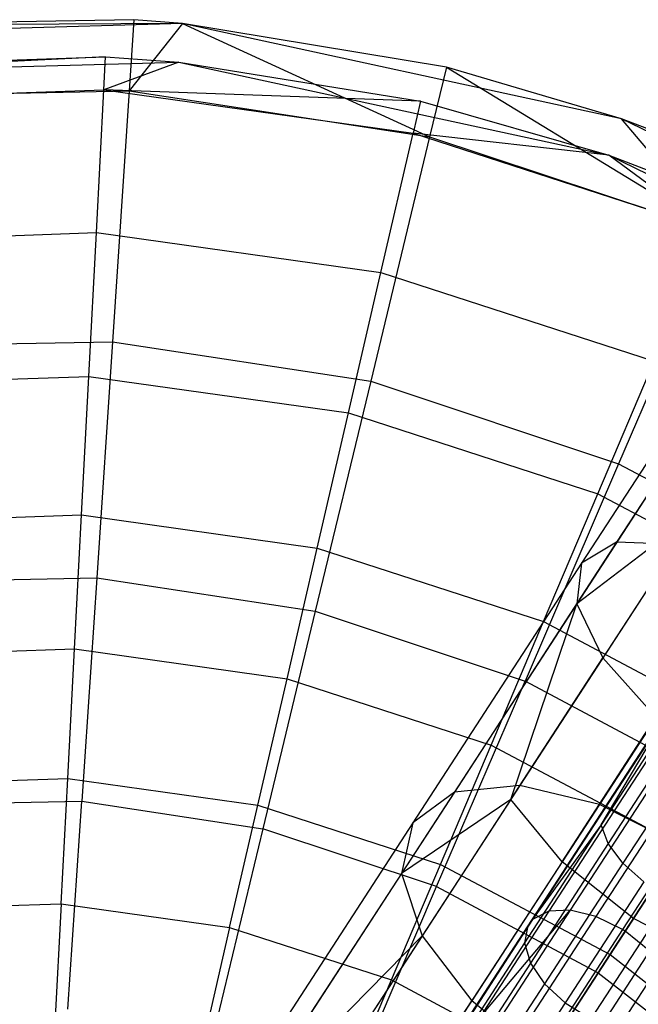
# Model space of a CAD drawing. Extents: x 1.6 to 24.9, y -15.7 to 0.
# Tile 129 of 246: x 5.5 to 6.8, y -10 to -8. Entities that reach past the tile are written whole.
import ezdxf

# ---------------------------------------------------------------- set-up
doc = ezdxf.new("R2010")
doc.units = 0
doc.header["$LTSCALE"] = 2.54
doc.layers.get('0').update_dxf_attribs({"color": 13, "linetype": 'CONTINUOUS'})

# ---------------------------------------------------------------- blocks, each defined once
blk = doc.blocks.new('ARES-203-D_STL')
at = {"color": 0}
for p, q in [((5.8131, -7.969, 11.7859), (4.8854, -7.9952, 11.7859)), ((5.8131, -7.969, 11.7859), (4.8854, -7.9952, 11.7859)), ((5.7129, -7.961, 11.2859), (5.06, -7.9731, 11.2859)), ((5.7129, -7.961, 11.2859), (5.06, -7.9731, 11.2859)), ((5.8131, -7.969, 11.7859), (5.06, -7.9731, 11.2859)), ((5.8131, -7.969, 11.7859), (5.06, -7.9731, 11.2859)), ((5.7129, -7.961, 11.2859), (5.7031, -8.1084, 11.2625)), ((5.7129, -7.961, 11.2859), (5.7031, -8.1084, 11.2625)), ((5.8131, -7.969, 11.2859), (5.7031, -8.1084, 11.2625)), ((5.8131, -7.969, 11.2859), (5.7031, -8.1084, 11.2625)), ((5.8131, -7.969, 11.7859), (5.7129, -7.961, 11.2859)), ((5.8131, -7.969, 11.2859), (5.7129, -7.961, 11.2859)), ((5.8131, -7.969, 11.7859), (5.7129, -7.961, 11.2859)), ((5.8131, -7.969, 11.2859), (5.7129, -7.961, 11.2859)), ((6.7202, -8.1657, 11.7859), (5.8131, -7.969, 11.7859)), ((6.3584, -8.0595, 11.2859), (5.8131, -7.969, 11.7859)), ((6.7202, -8.1657, 11.7859), (5.8131, -7.969, 11.7859)), ((6.3584, -8.0595, 11.2859), (5.8131, -7.969, 11.7859)), ((6.3584, -8.0595, 11.2859), (5.8131, -7.969, 11.2859)), ((5.8131, -7.969, 11.2859), (5.8131, -7.969, 11.7859)), ((5.8131, -7.969, 11.2859), (5.8131, -7.969, 11.7859)), ((5.8131, -7.969, 11.2859), (6.3238, -8.2031, 11.2625)), ((5.8131, -7.969, 11.2859), (6.3238, -8.2031, 11.2625)), ((6.3584, -8.0595, 11.2859), (5.8131, -7.969, 11.2859)), ((5.6543, -8.0377, 11.3549), (4.8973, -8.0743, 11.7859)), ((5.6543, -8.0377, 11.3549), (4.8973, -8.0743, 11.7859)), ((4.9976, -8.0606, 11.3549), (5.6543, -8.0377, 11.3549)), ((4.9976, -8.0606, 11.3549), (5.6543, -8.0377, 11.3549)), ((5.6507, -8.106, 11.3436), (5.6543, -8.0377, 11.3549)), ((5.6507, -8.106, 11.3436), (5.6543, -8.0377, 11.3549)), ((5.6543, -8.0377, 11.3549), (5.8057, -8.0487, 11.7859)), ((5.6543, -8.0377, 11.3549), (5.8057, -8.0487, 11.7859)), ((5.6543, -8.0377, 11.3549), (5.8057, -8.0487, 11.3549)), ((5.6543, -8.0377, 11.3549), (5.8057, -8.0487, 11.3549)), ((4.8973, -8.0743, 11.7859), (5.8057, -8.0487, 11.7859)), ((4.8973, -8.0743, 11.7859), (5.8057, -8.0487, 11.7859)), ((5.8057, -8.0487, 11.3549), (5.6507, -8.106, 11.3436)), ((5.8057, -8.0487, 11.3549), (5.6507, -8.106, 11.3436)), ((5.8057, -8.0487, 11.7859), (6.694, -8.2412, 11.7859)), ((5.8057, -8.0487, 11.3549), (5.8057, -8.0487, 11.7859)), ((5.8057, -8.0487, 11.3549), (5.8057, -8.0487, 11.7859)), ((5.8057, -8.0487, 11.3549), (6.694, -8.2412, 11.7859)), ((5.8057, -8.0487, 11.7859), (6.694, -8.2412, 11.7859)), ((5.8057, -8.0487, 11.3549), (6.694, -8.2412, 11.7859)), ((5.8057, -8.0487, 11.3549), (6.3051, -8.1292, 11.3549)), ((5.8057, -8.0487, 11.3549), (6.3051, -8.1292, 11.3549)), ((6.3584, -8.0595, 11.2859), (6.3238, -8.2031, 11.2625)), ((6.3584, -8.0595, 11.2859), (6.3238, -8.2031, 11.2625)), ((6.7202, -8.1657, 11.7859), (6.3584, -8.0595, 11.2859)), ((6.7202, -8.1657, 11.2859), (6.3584, -8.0595, 11.2859)), ((6.7202, -8.1657, 11.7859), (6.3584, -8.0595, 11.2859)), ((6.3584, -8.0595, 11.2859), (6.9197, -8.4014, 11.2625)), ((6.3584, -8.0595, 11.2859), (6.9197, -8.4014, 11.2625)), ((6.7202, -8.1657, 11.2859), (6.3584, -8.0595, 11.2859)), ((5.0059, -8.1285, 11.3436), (5.6507, -8.106, 11.3436)), ((5.0059, -8.1285, 11.3436), (5.6507, -8.106, 11.3436)), ((5.0752, -8.12, 11.2625), (5.7031, -8.1084, 11.2625)), ((5.0752, -8.12, 11.2625), (5.7031, -8.1084, 11.2625)), ((5.6353, -8.4011, 11.2801), (5.6507, -8.106, 11.3436)), ((5.6353, -8.4011, 11.2801), (5.6507, -8.106, 11.3436)), ((6.3051, -8.1292, 11.3549), (5.6507, -8.106, 11.3436)), ((5.6507, -8.106, 11.3436), (6.2897, -8.1958, 11.3436)), ((6.3051, -8.1292, 11.3549), (5.6507, -8.106, 11.3436)), ((5.6507, -8.106, 11.3436), (6.2897, -8.1958, 11.3436)), ((5.7031, -8.1084, 11.2625), (5.6685, -8.6271, 11.1309)), ((5.7031, -8.1084, 11.2625), (5.6685, -8.6271, 11.1309)), ((5.7031, -8.1084, 11.2625), (6.3238, -8.2031, 11.2625)), ((5.7031, -8.1084, 11.2625), (6.3238, -8.2031, 11.2625)), ((6.3051, -8.1292, 11.3549), (6.2897, -8.1958, 11.3436)), ((6.3051, -8.1292, 11.3549), (6.2897, -8.1958, 11.3436)), ((6.3051, -8.1292, 11.3549), (6.694, -8.2412, 11.7859)), ((6.3051, -8.1292, 11.3549), (6.694, -8.2412, 11.7859)), ((6.3051, -8.1292, 11.3549), (6.694, -8.2412, 11.3549)), ((6.3051, -8.1292, 11.3549), (6.694, -8.2412, 11.3549)), ((7.5539, -8.5737, 11.7859), (6.7202, -8.1657, 11.7859)), ((6.978, -8.2657, 11.2859), (6.7202, -8.1657, 11.7859)), ((7.5539, -8.5737, 11.7859), (6.7202, -8.1657, 11.7859)), ((6.978, -8.2657, 11.2859), (6.7202, -8.1657, 11.7859)), ((6.978, -8.2657, 11.2859), (6.7202, -8.1657, 11.2859)), ((6.7202, -8.1657, 11.2859), (6.7202, -8.1657, 11.7859)), ((6.7202, -8.1657, 11.2859), (6.7202, -8.1657, 11.7859)), ((6.978, -8.2657, 11.2859), (6.7202, -8.1657, 11.2859)), ((6.9197, -8.4014, 11.2625), (6.7202, -8.1657, 11.2859)), ((6.9197, -8.4014, 11.2625), (6.7202, -8.1657, 11.2859)), ((6.3238, -8.2031, 11.2625), (6.2021, -8.7085, 11.1309)), ((6.3238, -8.2031, 11.2625), (6.2021, -8.7085, 11.1309)), ((6.2232, -8.4838, 11.2801), (6.2897, -8.1958, 11.3436)), ((6.2232, -8.4838, 11.2801), (6.2897, -8.1958, 11.3436)), ((6.694, -8.2412, 11.3549), (6.2897, -8.1958, 11.3436)), ((6.2897, -8.1958, 11.3436), (6.9033, -8.3952, 11.3436)), ((6.694, -8.2412, 11.3549), (6.2897, -8.1958, 11.3436)), ((6.2897, -8.1958, 11.3436), (6.9033, -8.3952, 11.3436)), ((6.3238, -8.2031, 11.2625), (6.9197, -8.4014, 11.2625)), ((6.3238, -8.2031, 11.2625), (6.9197, -8.4014, 11.2625)), ((6.694, -8.2412, 11.7859), (7.5103, -8.6407, 11.7859)), ((6.694, -8.2412, 11.7859), (7.5103, -8.6407, 11.7859)), ((6.694, -8.2412, 11.7859), (6.9301, -8.3322, 11.3549)), ((6.694, -8.2412, 11.7859), (6.9301, -8.3322, 11.3549)), ((6.694, -8.2412, 11.7859), (6.694, -8.2412, 11.3549)), ((6.694, -8.2412, 11.3549), (6.9301, -8.3322, 11.3549)), ((6.694, -8.2412, 11.7859), (6.694, -8.2412, 11.3549)), ((6.9033, -8.3952, 11.3436), (6.694, -8.2412, 11.3549)), ((6.694, -8.2412, 11.3549), (6.9301, -8.3322, 11.3549)), ((6.9033, -8.3952, 11.3436), (6.694, -8.2412, 11.3549)), ((5.0419, -8.4219, 11.2801), (5.6353, -8.4011, 11.2801)), ((5.0419, -8.4219, 11.2801), (5.6353, -8.4011, 11.2801)), ((5.6197, -8.6984, 11.1902), (5.6353, -8.4011, 11.2801)), ((5.6197, -8.6984, 11.1902), (5.6353, -8.4011, 11.2801)), ((5.6353, -8.4011, 11.2801), (6.2232, -8.4838, 11.2801)), ((5.6353, -8.4011, 11.2801), (6.2232, -8.4838, 11.2801)), ((6.9197, -8.4014, 11.2625), (6.7143, -8.879, 11.1309)), ((6.9197, -8.4014, 11.2625), (6.7143, -8.879, 11.1309)), ((6.1562, -8.7739, 11.1902), (6.2232, -8.4838, 11.2801)), ((6.1562, -8.7739, 11.1902), (6.2232, -8.4838, 11.2801)), ((6.2232, -8.4838, 11.2801), (6.7879, -8.6672, 11.2801)), ((6.2232, -8.4838, 11.2801), (6.7879, -8.6672, 11.2801)), ((7.0692, -8.4888, 2.8419), (6.7103, -9.0415, 3.0767)), ((7.0692, -8.4888, 2.8419), (6.7103, -9.0415, 3.0767)), ((7.0108, -8.5102, 2.6611), (6.6377, -9.0848, 2.9053)), ((7.0108, -8.5102, 2.6611), (6.6377, -9.0848, 2.9053)), ((7.0151, -8.5721, 2.4803), (6.6277, -9.1687, 2.7338)), ((7.0151, -8.5721, 2.4803), (6.6277, -9.1687, 2.7338)), ((5.1288, -8.637, 11.1309), (5.6685, -8.6271, 11.1309)), ((5.1288, -8.637, 11.1309), (5.6685, -8.6271, 11.1309)), ((5.6685, -8.6271, 11.1309), (5.636, -9.1151, 10.9263)), ((5.6685, -8.6271, 11.1309), (5.636, -9.1151, 10.9263)), ((5.6685, -8.6271, 11.1309), (6.2021, -8.7085, 11.1309)), ((5.6685, -8.6271, 11.1309), (6.2021, -8.7085, 11.1309)), ((6.6715, -8.9413, 11.1902), (6.7879, -8.6672, 11.2801)), ((6.6715, -8.9413, 11.1902), (6.7879, -8.6672, 11.2801)), ((5.0782, -8.7174, 11.1902), (5.6197, -8.6984, 11.1902)), ((5.0782, -8.7174, 11.1902), (5.6197, -8.6984, 11.1902)), ((5.6047, -8.985, 11.0762), (5.6197, -8.6984, 11.1902)), ((5.6047, -8.985, 11.0762), (5.6197, -8.6984, 11.1902)), ((5.6197, -8.6984, 11.1902), (6.1562, -8.7739, 11.1902)), ((5.6197, -8.6984, 11.1902), (6.1562, -8.7739, 11.1902)), ((6.2021, -8.7085, 11.1309), (6.0876, -9.184, 10.9263)), ((6.2021, -8.7085, 11.1309), (6.0876, -9.184, 10.9263)), ((6.2021, -8.7085, 11.1309), (6.7143, -8.879, 11.1309)), ((6.2021, -8.7085, 11.1309), (6.7143, -8.879, 11.1309)), ((6.0917, -9.0535, 11.0762), (6.1562, -8.7739, 11.1902)), ((6.0917, -9.0535, 11.0762), (6.1562, -8.7739, 11.1902)), ((6.1562, -8.7739, 11.1902), (6.6715, -8.9413, 11.1902)), ((6.1562, -8.7739, 11.1902), (6.6715, -8.9413, 11.1902)), ((6.7143, -8.879, 11.1309), (6.5211, -9.3282, 10.9263)), ((6.7143, -8.879, 11.1309), (6.5211, -9.3282, 10.9263)), ((6.7143, -8.879, 11.1309), (7.1903, -9.1335, 11.1309)), ((6.7143, -8.879, 11.1309), (7.1903, -9.1335, 11.1309)), ((6.5594, -9.2054, 11.0762), (6.6715, -8.9413, 11.1902)), ((6.5594, -9.2054, 11.0762), (6.6715, -8.9413, 11.1902)), ((6.6715, -8.9413, 11.1902), (7.1499, -9.1957, 11.1902)), ((6.6715, -8.9413, 11.1902), (7.1499, -9.1957, 11.1902)), ((5.1132, -9.0022, 11.0762), (5.6047, -8.985, 11.0762)), ((5.1132, -9.0022, 11.0762), (5.6047, -8.985, 11.0762)), ((5.5902, -9.2618, 10.9375), (5.6047, -8.985, 11.0762)), ((5.5902, -9.2618, 10.9375), (5.6047, -8.985, 11.0762)), ((5.6047, -8.985, 11.0762), (6.0917, -9.0535, 11.0762)), ((5.6047, -8.985, 11.0762), (6.0917, -9.0535, 11.0762)), ((6.8788, -8.977, 2.4441), (6.6277, -9.1687, 2.7338)), ((6.8788, -8.977, 2.4441), (6.6277, -9.1687, 2.7338)), ((6.8788, -8.977, 2.4441), (6.6817, -9.2805, 2.5884)), ((6.8788, -8.977, 2.4441), (6.6817, -9.2805, 2.5884)), ((6.0293, -9.3235, 10.9375), (6.0917, -9.0535, 11.0762)), ((6.0293, -9.3235, 10.9375), (6.0917, -9.0535, 11.0762)), ((6.0917, -9.0535, 11.0762), (6.5594, -9.2054, 11.0762)), ((6.0917, -9.0535, 11.0762), (6.5594, -9.2054, 11.0762)), ((6.7103, -9.0415, 3.0767), (6.375, -9.5578, 3.4058)), ((6.7103, -9.0415, 3.0767), (6.375, -9.5578, 3.4058)), ((6.8344, -9.0454, 3.2221), (6.5104, -9.5443, 3.5401)), ((6.8344, -9.0454, 3.2221), (6.5104, -9.5443, 3.5401)), ((6.7103, -9.0415, 3.0767), (6.6377, -9.0848, 2.9053)), ((6.7103, -9.0415, 3.0767), (6.6377, -9.0848, 2.9053)), ((6.8344, -9.0454, 3.2221), (6.7103, -9.0415, 3.0767)), ((6.8344, -9.0454, 3.2221), (6.7103, -9.0415, 3.0767)), ((6.6377, -9.0848, 2.9053), (6.289, -9.6216, 3.2474)), ((6.6377, -9.0848, 2.9053), (6.289, -9.6216, 3.2474)), ((6.6377, -9.0848, 2.9053), (6.6277, -9.1687, 2.7338)), ((6.6377, -9.0848, 2.9053), (6.6277, -9.1687, 2.7338)), ((6.9911, -9.0959, 3.3193), (6.6746, -9.5833, 3.6299)), ((6.9911, -9.0959, 3.3193), (6.6746, -9.5833, 3.6299)), ((5.1793, -9.1235, 10.9263), (5.636, -9.1151, 10.9263)), ((5.1793, -9.1235, 10.9263), (5.636, -9.1151, 10.9263)), ((5.636, -9.1151, 10.9263), (5.6053, -9.5768, 10.6443)), ((5.636, -9.1151, 10.9263), (5.6053, -9.5768, 10.6443)), ((5.636, -9.1151, 10.9263), (6.0876, -9.184, 10.9263)), ((5.636, -9.1151, 10.9263), (6.0876, -9.184, 10.9263)), ((6.6277, -9.1687, 2.7338), (6.2657, -9.7261, 3.089)), ((6.6277, -9.1687, 2.7338), (6.2657, -9.7261, 3.089)), ((6.4914, -9.5735, 2.7589), (6.6277, -9.1687, 2.7338)), ((6.4914, -9.5735, 2.7589), (6.6277, -9.1687, 2.7338)), ((6.6277, -9.1687, 2.7338), (6.6817, -9.2805, 2.5884)), ((6.6277, -9.1687, 2.7338), (6.6817, -9.2805, 2.5884)), ((6.0876, -9.184, 10.9263), (5.9793, -9.6339, 10.6443)), ((6.0876, -9.184, 10.9263), (5.9793, -9.6339, 10.6443)), ((6.0876, -9.184, 10.9263), (6.5211, -9.3282, 10.9263)), ((6.0876, -9.184, 10.9263), (6.5211, -9.3282, 10.9263)), ((6.4511, -9.4606, 10.9375), (6.5594, -9.2054, 11.0762)), ((6.4511, -9.4606, 10.9375), (6.5594, -9.2054, 11.0762)), ((6.5594, -9.2054, 11.0762), (6.9936, -9.4363, 11.0762)), ((6.5594, -9.2054, 11.0762), (6.9936, -9.4363, 11.0762)), ((5.1469, -9.2773, 10.9375), (5.5902, -9.2618, 10.9375)), ((5.1469, -9.2773, 10.9375), (5.5902, -9.2618, 10.9375)), ((5.5761, -9.5295, 10.7733), (5.5902, -9.2618, 10.9375)), ((5.5761, -9.5295, 10.7733), (5.5902, -9.2618, 10.9375)), ((5.5902, -9.2618, 10.9375), (6.0293, -9.3235, 10.9375)), ((5.5902, -9.2618, 10.9375), (6.0293, -9.3235, 10.9375)), ((6.4914, -9.5735, 2.7589), (6.6817, -9.2805, 2.5884)), ((6.4914, -9.5735, 2.7589), (6.6817, -9.2805, 2.5884)), ((6.6817, -9.2805, 2.5884), (6.7916, -9.4031, 2.4913)), ((6.6817, -9.2805, 2.5884), (6.7916, -9.4031, 2.4913)), ((5.969, -9.5847, 10.7733), (6.0293, -9.3235, 10.9375)), ((5.969, -9.5847, 10.7733), (6.0293, -9.3235, 10.9375)), ((6.0293, -9.3235, 10.9375), (6.4511, -9.4606, 10.9375)), ((6.0293, -9.3235, 10.9375), (6.4511, -9.4606, 10.9375)), ((6.3383, -9.7533, 10.6443), (6.5211, -9.3282, 10.9263)), ((6.3383, -9.7533, 10.6443), (6.5211, -9.3282, 10.9263)), ((6.9239, -9.5436, 10.9263), (6.5211, -9.3282, 10.9263)), ((6.9239, -9.5436, 10.9263), (6.5211, -9.3282, 10.9263)), ((6.852, -9.3357, 5.0265), (6.5367, -9.8213, 5.3412)), ((6.852, -9.3357, 5.0265), (6.5367, -9.8213, 5.3412)), ((6.8806, -9.326, 5.0807), (6.5701, -9.8041, 5.3905)), ((6.8806, -9.326, 5.0807), (6.5701, -9.8041, 5.3905)), ((6.9212, -9.3298, 5.1238), (6.6145, -9.802, 5.4298)), ((6.9212, -9.3298, 5.1238), (6.6145, -9.802, 5.4298)), ((6.8444, -9.345, 4.9993), (6.5267, -9.8343, 5.3164)), ((6.8444, -9.345, 4.9993), (6.5267, -9.8343, 5.3164)), ((6.9715, -9.3467, 5.154), (6.6675, -9.8148, 5.4573)), ((6.9715, -9.3467, 5.154), (6.6675, -9.8148, 5.4573)), ((6.6782, -9.6255, 5.0919), (6.8444, -9.345, 4.9993)), ((6.6782, -9.6255, 5.0919), (6.8444, -9.345, 4.9993)), ((6.8425, -9.3725, 4.9443), (6.6782, -9.6255, 5.0919)), ((6.8425, -9.3725, 4.9443), (6.6782, -9.6255, 5.0919)), ((7.0256, -9.3754, 5.1663), (6.7227, -9.8419, 5.4685)), ((7.0256, -9.3754, 5.1663), (6.7227, -9.8419, 5.4685)), ((6.7281, -9.8452, 5.4686), (7.031, -9.3788, 5.1664)), ((6.7281, -9.8452, 5.4686), (7.031, -9.3788, 5.1664)), ((6.5975, -9.7021, 2.6652), (6.7916, -9.4031, 2.4913)), ((6.5975, -9.7021, 2.6652), (6.7916, -9.4031, 2.4913)), ((6.8591, -9.4079, 4.8971), (6.6926, -9.6642, 5.0466)), ((6.8591, -9.4079, 4.8971), (6.6926, -9.6642, 5.0466)), ((6.3464, -9.7073, 10.7733), (6.4511, -9.4606, 10.9375)), ((6.3464, -9.7073, 10.7733), (6.4511, -9.4606, 10.9375)), ((6.4511, -9.4606, 10.9375), (6.8427, -9.6688, 10.9375)), ((6.4511, -9.4606, 10.9375), (6.8427, -9.6688, 10.9375)), ((6.8912, -9.4462, 4.8638), (6.7232, -9.7048, 5.0146)), ((6.8912, -9.4462, 4.8638), (6.7232, -9.7048, 5.0146)), ((6.7452, -9.8189, 2.6323), (6.9407, -9.5179, 2.4572)), ((6.7452, -9.8189, 2.6323), (6.9407, -9.5179, 2.4572)), ((5.1796, -9.5433, 10.7733), (5.5761, -9.5295, 10.7733)), ((5.1796, -9.5433, 10.7733), (5.5761, -9.5295, 10.7733)), ((5.5625, -9.7887, 10.5824), (5.5761, -9.5295, 10.7733)), ((5.5625, -9.7887, 10.5824), (5.5761, -9.5295, 10.7733)), ((5.5761, -9.5295, 10.7733), (5.969, -9.5847, 10.7733)), ((5.5761, -9.5295, 10.7733), (5.969, -9.5847, 10.7733)), ((6.5104, -9.5443, 3.5401), (6.2147, -9.9996, 3.943)), ((6.5104, -9.5443, 3.5401), (6.2147, -9.9996, 3.943)), ((6.5104, -9.5443, 3.5401), (6.375, -9.5578, 3.4058)), ((6.5104, -9.5443, 3.5401), (6.375, -9.5578, 3.4058)), ((6.6746, -9.5833, 3.6299), (6.5104, -9.5443, 3.5401)), ((6.6746, -9.5833, 3.6299), (6.5104, -9.5443, 3.5401)), ((6.9239, -9.5436, 10.9263), (6.6719, -9.9317, 10.6443)), ((6.9239, -9.5436, 10.9263), (6.6719, -9.9317, 10.6443)), ((6.375, -9.5578, 3.4058), (6.069, -10.029, 3.8227)), ((6.375, -9.5578, 3.4058), (6.069, -10.029, 3.8227)), ((6.375, -9.5578, 3.4058), (6.289, -9.6216, 3.2474)), ((6.375, -9.5578, 3.4058), (6.289, -9.6216, 3.2474)), ((5.227, -9.5838, 10.6443), (5.6053, -9.5768, 10.6443)), ((5.227, -9.5838, 10.6443), (5.6053, -9.5768, 10.6443)), ((5.5766, -10.0065, 10.2859), (5.6053, -9.5768, 10.6443)), ((5.5766, -10.0065, 10.2859), (5.6053, -9.5768, 10.6443)), ((5.6053, -9.5768, 10.6443), (5.9793, -9.6339, 10.6443)), ((5.6053, -9.5768, 10.6443), (5.9793, -9.6339, 10.6443)), ((5.9106, -9.8376, 10.5824), (5.969, -9.5847, 10.7733)), ((5.9106, -9.8376, 10.5824), (5.969, -9.5847, 10.7733)), ((5.969, -9.5847, 10.7733), (6.3464, -9.7073, 10.7733)), ((5.969, -9.5847, 10.7733), (6.3464, -9.7073, 10.7733)), ((6.4914, -9.5735, 2.7589), (6.2657, -9.7261, 3.089)), ((6.4914, -9.5735, 2.7589), (6.2657, -9.7261, 3.089)), ((6.4914, -9.5735, 2.7589), (6.3085, -9.8552, 2.9547)), ((6.4914, -9.5735, 2.7589), (6.3085, -9.8552, 2.9547)), ((6.6746, -9.5833, 3.6299), (6.3858, -10.028, 4.0233)), ((6.6746, -9.5833, 3.6299), (6.3858, -10.028, 4.0233)), ((6.5975, -9.7021, 2.6652), (6.4914, -9.5735, 2.7589)), ((6.5975, -9.7021, 2.6652), (6.4914, -9.5735, 2.7589)), ((6.8428, -9.6687, 3.6614), (6.6746, -9.5833, 3.6299)), ((6.8428, -9.6687, 3.6614), (6.6746, -9.5833, 3.6299)), ((6.289, -9.6216, 3.2474), (5.9709, -10.1115, 3.6809)), ((6.289, -9.6216, 3.2474), (5.9709, -10.1115, 3.6809)), ((6.289, -9.6216, 3.2474), (6.2657, -9.7261, 3.089)), ((6.289, -9.6216, 3.2474), (6.2657, -9.7261, 3.089)), ((6.6782, -9.6255, 5.0919), (6.5199, -9.8694, 5.2663)), ((6.6782, -9.6255, 5.0919), (6.5199, -9.8694, 5.2663)), ((6.6782, -9.6255, 5.0919), (6.5267, -9.8343, 5.3164)), ((6.6782, -9.6255, 5.0919), (6.5267, -9.8343, 5.3164)), ((6.6926, -9.6642, 5.0466), (6.6782, -9.6255, 5.0919)), ((6.6926, -9.6642, 5.0466), (6.6782, -9.6255, 5.0919)), ((5.9793, -9.6339, 10.6443), (5.8784, -10.0526, 10.2859)), ((5.9793, -9.6339, 10.6443), (5.8784, -10.0526, 10.2859)), ((6.3383, -9.7533, 10.6443), (5.9793, -9.6339, 10.6443)), ((6.3383, -9.7533, 10.6443), (5.9793, -9.6339, 10.6443)), ((6.6926, -9.6642, 5.0466), (6.5322, -9.9112, 5.2234)), ((6.6926, -9.6642, 5.0466), (6.5322, -9.9112, 5.2234)), ((6.8428, -9.6687, 3.6614), (6.5564, -10.1096, 4.0515)), ((6.8428, -9.6687, 3.6614), (6.5564, -10.1096, 4.0515)), ((6.7232, -9.7048, 5.0146), (6.6926, -9.6642, 5.0466)), ((6.7232, -9.7048, 5.0146), (6.6926, -9.6642, 5.0466)), ((6.8427, -9.6688, 10.9375), (6.6967, -9.8936, 10.7733)), ((6.8427, -9.6688, 10.9375), (6.6967, -9.8936, 10.7733)), ((6.245, -9.9462, 10.5824), (6.3464, -9.7073, 10.7733)), ((6.245, -9.9462, 10.5824), (6.3464, -9.7073, 10.7733)), ((6.3464, -9.7073, 10.7733), (6.6967, -9.8936, 10.7733)), ((6.3464, -9.7073, 10.7733), (6.6967, -9.8936, 10.7733)), ((6.5975, -9.7021, 2.6652), (6.4108, -9.9895, 2.865)), ((6.5975, -9.7021, 2.6652), (6.4108, -9.9895, 2.865)), ((6.7232, -9.7048, 5.0146), (6.5613, -9.954, 5.193)), ((6.7232, -9.7048, 5.0146), (6.5613, -9.954, 5.193)), ((6.7452, -9.8189, 2.6323), (6.5975, -9.7021, 2.6652)), ((6.7452, -9.8189, 2.6323), (6.5975, -9.7021, 2.6652)), ((6.7664, -9.7431, 4.9987), (6.7232, -9.7048, 5.0146)), ((6.7664, -9.7431, 4.9987), (6.7232, -9.7048, 5.0146)), ((6.2657, -9.7261, 3.089), (5.9354, -10.2347, 3.539)), ((6.2657, -9.7261, 3.089), (5.9354, -10.2347, 3.539)), ((6.2657, -9.7261, 3.089), (6.3085, -9.8552, 2.9547)), ((6.2657, -9.7261, 3.089), (6.3085, -9.8552, 2.9547)), ((6.7664, -9.7431, 4.9987), (6.6038, -9.9935, 5.1779)), ((6.7664, -9.7431, 4.9987), (6.6038, -9.9935, 5.1779)), ((6.1681, -10.149, 10.2859), (6.3383, -9.7533, 10.6443)), ((6.1681, -10.149, 10.2859), (6.3383, -9.7533, 10.6443)), ((6.3383, -9.7533, 10.6443), (6.6719, -9.9317, 10.6443)), ((6.3383, -9.7533, 10.6443), (6.6719, -9.9317, 10.6443)), ((5.2112, -9.8009, 10.5824), (5.5625, -9.7887, 10.5824)), ((5.2112, -9.8009, 10.5824), (5.5625, -9.7887, 10.5824)), ((5.5625, -9.7887, 10.5824), (5.5495, -10.0369, 10.3659)), ((5.5625, -9.7887, 10.5824), (5.5495, -10.0369, 10.3659)), ((5.5625, -9.7887, 10.5824), (5.9106, -9.8376, 10.5824)), ((5.5625, -9.7887, 10.5824), (5.9106, -9.8376, 10.5824)), ((6.8198, -9.7762, 5.0013), (6.6573, -10.0264, 5.1804)), ((6.8198, -9.7762, 5.0013), (6.6573, -10.0264, 5.1804)), ((6.6145, -9.802, 5.4298), (6.3367, -10.2299, 5.8352)), ((6.6145, -9.802, 5.4298), (6.3367, -10.2299, 5.8352)), ((6.4257, -10.0264, 5.5827), (6.6145, -9.802, 5.4298)), ((6.4257, -10.0264, 5.5827), (6.6145, -9.802, 5.4298)), ((6.5701, -9.8041, 5.3905), (6.4257, -10.0264, 5.5827)), ((6.5701, -9.8041, 5.3905), (6.4257, -10.0264, 5.5827)), ((6.5701, -9.8041, 5.3905), (6.5367, -9.8213, 5.3412)), ((6.5701, -9.8041, 5.3905), (6.5367, -9.8213, 5.3412)), ((6.6145, -9.802, 5.4298), (6.5701, -9.8041, 5.3905)), ((6.6145, -9.802, 5.4298), (6.5701, -9.8041, 5.3905)), ((6.6675, -9.8148, 5.4573), (6.6145, -9.802, 5.4298)), ((6.6675, -9.8148, 5.4573), (6.6145, -9.802, 5.4298)), ((6.8749, -9.7977, 5.0233), (6.7135, -10.0464, 5.2013)), ((6.8749, -9.7977, 5.0233), (6.7135, -10.0464, 5.2013)), ((6.5367, -9.8213, 5.3412), (6.3901, -10.0471, 5.5364)), ((6.5367, -9.8213, 5.3412), (6.3901, -10.0471, 5.5364)), ((6.6675, -9.8148, 5.4573), (6.3921, -10.2388, 5.8591)), ((6.6675, -9.8148, 5.4573), (6.3921, -10.2388, 5.8591)), ((6.5367, -9.8213, 5.3412), (6.5267, -9.8343, 5.3164)), ((6.5367, -9.8213, 5.3412), (6.5267, -9.8343, 5.3164)), ((6.5572, -10.1083, 2.8335), (6.7452, -9.8189, 2.6323)), ((6.5572, -10.1083, 2.8335), (6.7452, -9.8189, 2.6323)), ((6.7227, -9.8419, 5.4685), (6.6675, -9.8148, 5.4573)), ((6.7227, -9.8419, 5.4685), (6.6675, -9.8148, 5.4573)), ((6.912, -9.9063, 2.6652), (6.7452, -9.8189, 2.6323)), ((6.912, -9.9063, 2.6652), (6.7452, -9.8189, 2.6323)), ((5.9106, -9.8376, 10.5824), (5.8547, -10.0798, 10.3659)), ((5.9106, -9.8376, 10.5824), (5.8547, -10.0798, 10.3659)), ((5.9106, -9.8376, 10.5824), (6.245, -9.9462, 10.5824)), ((5.9106, -9.8376, 10.5824), (6.245, -9.9462, 10.5824)), ((6.5267, -9.8343, 5.3164), (6.3789, -10.0618, 5.5132)), ((6.5267, -9.8343, 5.3164), (6.3789, -10.0618, 5.5132)), ((6.7227, -9.8419, 5.4685), (6.4483, -10.2644, 5.8687)), ((6.7227, -9.8419, 5.4685), (6.4483, -10.2644, 5.8687)), ((6.4537, -10.2678, 5.8688), (6.7281, -9.8452, 5.4686)), ((6.4537, -10.2678, 5.8688), (6.7281, -9.8452, 5.4686)), ((6.5267, -9.8343, 5.3164), (6.5199, -9.8694, 5.2663)), ((6.5267, -9.8343, 5.3164), (6.5199, -9.8694, 5.2663)), ((6.7281, -9.8452, 5.4686), (6.7227, -9.8419, 5.4685)), ((6.7281, -9.8452, 5.4686), (6.7227, -9.8419, 5.4685)), ((6.7792, -9.8868, 5.4579), (6.7281, -9.8452, 5.4686)), ((6.7792, -9.8868, 5.4579), (6.7281, -9.8452, 5.4686)), ((6.3085, -9.8552, 2.9547), (5.9354, -10.2347, 3.539)), ((6.3085, -9.8552, 2.9547), (5.9354, -10.2347, 3.539)), ((6.3085, -9.8552, 2.9547), (6.1335, -10.1247, 3.1752)), ((6.3085, -9.8552, 2.9547), (6.1335, -10.1247, 3.1752)), ((6.3085, -9.8552, 2.9547), (6.4108, -9.9895, 2.865)), ((6.3085, -9.8552, 2.9547), (6.4108, -9.9895, 2.865)), ((6.5199, -9.8694, 5.2663), (6.3699, -10.1004, 5.4662)), ((6.5199, -9.8694, 5.2663), (6.3699, -10.1004, 5.4662)), ((6.5199, -9.8694, 5.2663), (6.5322, -9.9112, 5.2234)), ((6.5199, -9.8694, 5.2663), (6.5322, -9.9112, 5.2234)), ((6.5039, -10.3108, 5.8596), (6.7792, -9.8868, 5.4579)), ((6.5039, -10.3108, 5.8596), (6.7792, -9.8868, 5.4579)), ((6.5322, -9.9112, 5.2234), (6.3802, -10.1453, 5.4259)), ((6.5322, -9.9112, 5.2234), (6.3802, -10.1453, 5.4259)), ((6.5322, -9.9112, 5.2234), (6.5613, -9.954, 5.193)), ((6.5322, -9.9112, 5.2234), (6.5613, -9.954, 5.193)), ((6.6967, -9.8936, 10.7733), (6.5553, -10.1113, 10.5824)), ((6.6967, -9.8936, 10.7733), (6.5553, -10.1113, 10.5824)), ((6.6967, -9.8936, 10.7733), (7.0093, -10.1379, 10.7733)), ((6.6967, -9.8936, 10.7733), (7.0093, -10.1379, 10.7733)), ((6.4373, -10.2929, 10.2859), (6.6719, -9.9317, 10.6443)), ((6.4373, -10.2929, 10.2859), (6.6719, -9.9317, 10.6443)), ((6.6719, -9.9317, 10.6443), (6.9706, -10.164, 10.6443)), ((6.6719, -9.9317, 10.6443), (6.9706, -10.164, 10.6443)), ((6.1478, -10.175, 10.3659), (6.245, -9.9462, 10.5824)), ((6.1478, -10.175, 10.3659), (6.245, -9.9462, 10.5824)), ((6.245, -9.9462, 10.5824), (6.5553, -10.1113, 10.5824)), ((6.245, -9.9462, 10.5824), (6.5553, -10.1113, 10.5824)), ((6.5613, -9.954, 5.193), (6.408, -10.1902, 5.3975)), ((6.5613, -9.954, 5.193), (6.408, -10.1902, 5.3975)), ((6.5613, -9.954, 5.193), (6.6038, -9.9935, 5.1779)), ((6.5613, -9.954, 5.193), (6.6038, -9.9935, 5.1779)), ((6.2323, -10.2644, 3.0899), (6.4108, -9.9895, 2.865)), ((6.2323, -10.2644, 3.0899), (6.4108, -9.9895, 2.865)), ((6.5572, -10.1083, 2.8335), (6.4108, -9.9895, 2.865)), ((6.5572, -10.1083, 2.8335), (6.4108, -9.9895, 2.865)), ((6.6038, -9.9935, 5.1779), (6.4498, -10.2307, 5.3834)), ((6.6038, -9.9935, 5.1779), (6.4498, -10.2307, 5.3834)), ((6.6038, -9.9935, 5.1779), (6.6573, -10.0264, 5.1804)), ((6.6038, -9.9935, 5.1779), (6.6573, -10.0264, 5.1804))]:
    blk.add_line(p, q, dxfattribs=at)

msp = doc.modelspace()

# ---------------------------------------------------------------- block references
at = {"color": 0}
msp.add_blockref('ARES-203-D_STL', (0, 0), dxfattribs=at)

doc.saveas('drawing.dxf')
